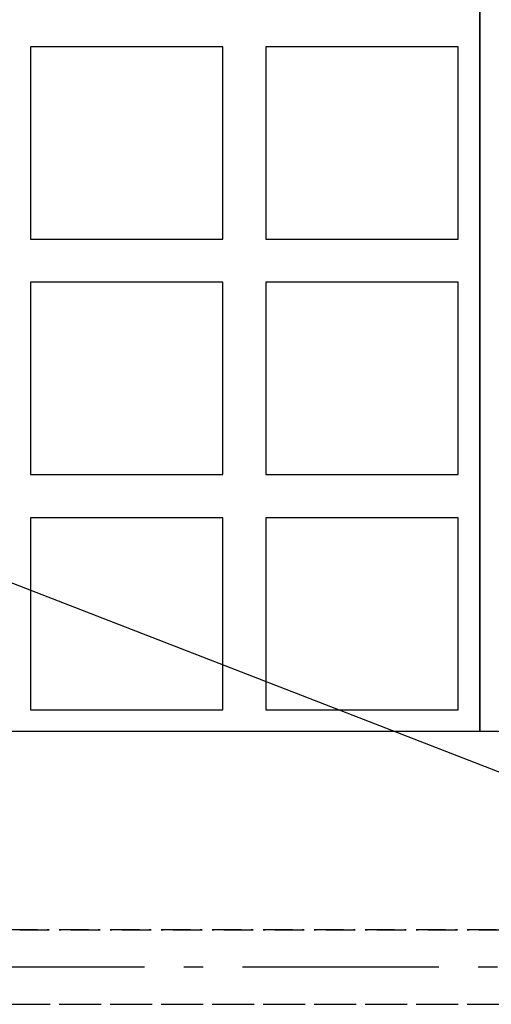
# Model space of a CAD drawing. Header units: millimetres. Extents: x -173281 to 144469, y -85977 to 83288.
# Tile 74 of 88: x -71078 to -69877, y -35512 to -33003. Entities that reach past the tile are written whole.
import ezdxf
from ezdxf.enums import TextEntityAlignment as Align

# ---------------------------------------------------------------- set-up
doc = ezdxf.new("R2010")
doc.units = ezdxf.units.MM
doc.header["$LTSCALE"] = 0.5
doc.header["$MEASUREMENT"] = 0
for name, pattern in [('Akselinje', [1500, 1000, -200, 100, -200]), ('Over snittplan', [260, 150, -50, 10, -50]), ('PLINE', [0])]:
    doc.linetypes.add(name, pattern=pattern)
for name, color, linetype in [('256- Faste himlinger og overflatebehandling', 7, 'Continuous'), ('256- Faste himlinger og overflatebehandling(Nye konstruksjoner)', 7, 'Continuous'), ('82-- Modullinjer', 7, 'Continuous')]:
    doc.layers.add(name, color=color, linetype=linetype)
doc.styles.add('GENERATED_STYLE_2', font='arial.ttf')

# ---------------------------------------------------------------- blocks, each defined once
blk = doc.blocks.new('Standard grid marker[177]', base_point=(20939.5, -35416.9))
at = {"layer": '82-- Modullinjer', "linetype": 'Akselinje'}
blk.add_line((20739.5, -35416.9), (-81321.3, -35416.9), dxfattribs=at)
at = {"layer": '82-- Modullinjer', "style": 'GENERATED_STYLE_2'}
for tag, p in [('AC_MarkerText_1_1', (-81898.8, -35456.9)), ('AC_MarkerText_1_0', (21062, -35456.9))]:
    blk.add_attdef(tag, text='', height=175, rotation=90, dxfattribs=at).set_placement(p, align=Align.TOP_CENTER)

msp = doc.modelspace()

# ---------------------------------------------------------------- linework, layer by layer
at = {"layer": '256- Faste himlinger og overflatebehandling', "linetype": 'Over snittplan'}
for p, q in [((-77578.2, -35321.9), (-64978.2, -35321.9)), ((-77578.2, -35511.9), (-65168.2, -35511.9))]:
    msp.add_line(p, q, dxfattribs=at)
at = {"layer": '256- Faste himlinger og overflatebehandling(Nye konstruksjoner)', "linetype": 'PLINE'}
msp.add_line((-68823.2, -35321.9), (-77605.7, -31911.9), dxfattribs=at)
for points in [[(-69905.9, -32416.9), (-69905.9, -34816.9), (-71105.9, -34816.9), (-71105.9, -32416.9)], [(-69305.9, -32416.9), (-69305.9, -34816.9), (-69905.9, -34816.9), (-69905.9, -32416.9)], [(-70560.9, -33071.9), (-71050.9, -33071.9), (-71050.9, -33561.9), (-70560.9, -33561.9)], [(-69960.9, -33071.9), (-70450.9, -33071.9), (-70450.9, -33561.9), (-69960.9, -33561.9)], [(-70560.9, -33671.9), (-71050.9, -33671.9), (-71050.9, -34161.9), (-70560.9, -34161.9)], [(-69960.9, -33671.9), (-70450.9, -33671.9), (-70450.9, -34161.9), (-69960.9, -34161.9)], [(-70560.9, -34271.9), (-71050.9, -34271.9), (-71050.9, -34761.9), (-70560.9, -34761.9)], [(-69960.9, -34271.9), (-70450.9, -34271.9), (-70450.9, -34761.9), (-69960.9, -34761.9)]]:
    msp.add_lwpolyline(points, close=True, dxfattribs=at)
at = {"layer": '256- Faste himlinger og overflatebehandling(Nye konstruksjoner)', "linetype": 'Over snittplan', "flags": 128}
for points in [[(-68823.2, -35321.9), (-77605.7, -35321.9)], [(-77605.7, -35511.9), (-68823.2, -35511.9)]]:
    msp.add_lwpolyline(points, dxfattribs=at)

# ---------------------------------------------------------------- block references
at = {"layer": '82-- Modullinjer', "linetype": 'PLINE'}
msp.add_blockref('Standard grid marker[177]', (20939.5, -35416.9), dxfattribs=at)

doc.saveas('drawing.dxf')
